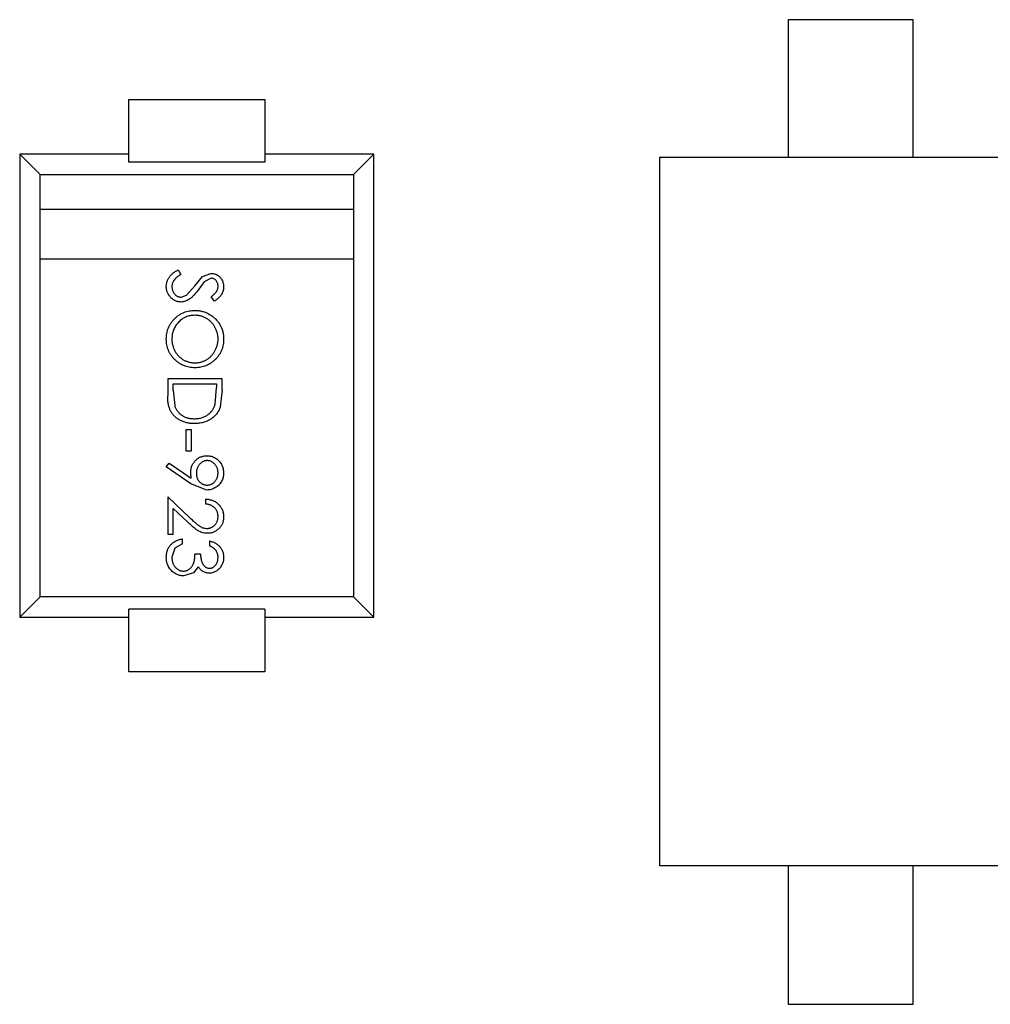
# Model space of a CAD drawing. Header units: millimetres. Extents: x -47 to 199, y -56 to 203.
# Tile 53 of 157: x 141.41 to 143.19, y 16.23 to 18.04. Entities that reach past the tile are written whole.
import ezdxf

# ---------------------------------------------------------------- set-up
doc = ezdxf.new("R2010")
doc.units = ezdxf.units.MM
doc.header["$LTSCALE"] = 1.21
doc.header["$MEASUREMENT"] = 0
doc.layers.get('0').update_dxf_attribs({"linetype": 'CONTINUOUS'})

msp = doc.modelspace()

# ---------------------------------------------------------------- linework, layer by layer
at = {"color": 7, "linetype": 'Continuous'}
for p, q in [((143.0453, 18.036), (142.8159, 18.036)), ((142.8159, 18.036), (142.8159, 17.784)), ((143.0453, 17.784), (143.0453, 18.036)), ((141.6064, 17.8896), (141.8564, 17.8896)), ((141.6064, 17.7748), (141.6064, 17.8896)), ((141.8564, 17.8896), (141.8564, 17.7748)), ((141.6064, 17.7895), (141.4066, 17.7895)), ((141.4066, 17.7895), (141.444, 17.752)), ((141.4066, 17.7895), (141.4066, 16.9398)), ((141.8564, 17.7748), (141.6064, 17.7748)), ((142.0562, 17.7895), (141.8564, 17.7895)), ((142.0562, 17.7895), (142.0188, 17.752)), ((142.0562, 16.9398), (142.0562, 17.7895)), ((142.5806, 17.784), (144.2806, 17.784)), ((142.5806, 16.484), (142.5806, 17.784)), ((141.444, 17.752), (142.0188, 17.752)), ((141.444, 17.6885), (141.444, 17.752)), ((142.0188, 17.752), (142.0188, 17.6885)), ((141.4438, 17.5967), (141.4438, 17.6885)), ((141.444, 17.6885), (142.0188, 17.6885)), ((142.0189, 17.6885), (142.0189, 17.5967)), ((142.0188, 17.5967), (141.444, 17.5967)), ((141.444, 16.9773), (141.444, 17.5967)), ((142.0188, 17.5967), (142.0188, 16.9773)), ((141.6973, 17.5771), (141.7023, 17.5686)), ((141.7284, 17.5487), (141.742, 17.5651)), ((141.742, 17.5651), (141.7572, 17.5707)), ((141.7576, 17.5617), (141.7447, 17.5551)), ((141.7124, 17.5307), (141.7284, 17.5487)), ((141.7447, 17.5551), (141.7348, 17.5417)), ((141.7026, 17.5271), (141.7124, 17.5307)), ((141.7636, 17.5194), (141.7575, 17.5275)), ((141.778, 17.3771), (141.678, 17.3771)), ((141.678, 17.3771), (141.678, 17.3461)), ((141.778, 17.3569), (141.778, 17.3771)), ((141.6882, 17.3681), (141.7677, 17.3681)), ((141.6882, 17.3566), (141.6882, 17.3681)), ((141.7649, 17.3304), (141.7677, 17.3611)), ((141.7677, 17.3681), (141.7677, 17.3611)), ((141.6882, 17.3566), (141.6908, 17.328)), ((141.778, 17.3569), (141.7744, 17.3252)), ((141.7216, 17.2835), (141.7113, 17.2835)), ((141.7113, 17.2835), (141.7113, 17.245)), ((141.7216, 17.245), (141.7216, 17.2835)), ((141.7113, 17.245), (141.7216, 17.245)), ((141.6754, 17.2155), (141.6804, 17.2227)), ((141.7205, 17.1848), (141.6754, 17.2155)), ((141.6804, 17.2227), (141.7211, 17.1949)), ((141.7211, 17.1949), (141.7203, 17.2054)), ((141.7498, 17.1732), (141.7205, 17.1848)), ((141.678, 17.1604), (141.7194, 17.1216)), ((141.678, 17.1604), (141.678, 17.0925)), ((141.7472, 17.1566), (141.7472, 17.1476)), ((141.7149, 17.114), (141.6882, 17.139)), ((141.6882, 17.0925), (141.6882, 17.139)), ((141.678, 17.0925), (141.6882, 17.0925)), ((141.7049, 17.0745), (141.6911, 17.0667)), ((141.7049, 17.0745), (141.7049, 17.0835)), ((141.7549, 17.0797), (141.7549, 17.0707)), ((141.6911, 17.0667), (141.6857, 17.05)), ((141.7382, 17.0553), (141.728, 17.0553)), ((141.7255, 17.0215), (141.7077, 17.0155)), ((141.734, 17.0324), (141.7255, 17.0215)), ((141.4066, 16.9398), (141.444, 16.9773)), ((142.0188, 16.9773), (141.444, 16.9773)), ((142.0562, 16.9398), (142.0188, 16.9773)), ((141.8564, 16.9545), (141.6064, 16.9545)), ((141.6064, 16.8396), (141.6064, 16.9545)), ((141.8564, 16.9545), (141.8564, 16.8396)), ((141.4066, 16.9398), (141.6064, 16.9398)), ((141.8564, 16.9398), (142.0562, 16.9398)), ((141.8564, 16.8396), (141.6064, 16.8396)), ((144.2682, 16.484), (142.5806, 16.484)), ((142.8159, 16.484), (142.8159, 16.2297)), ((143.0453, 16.2297), (143.0453, 16.484)), ((142.8159, 16.2297), (143.0453, 16.2297))]:
    msp.add_line(p, q, dxfattribs=at)
for points, knots in [([(141.6754, 17.5467), (141.6754, 17.5474), (141.6755, 17.5489), (141.6757, 17.5512), (141.6761, 17.5533), (141.6767, 17.5554), (141.6774, 17.5575), (141.6782, 17.5595), (141.6793, 17.5614), (141.6804, 17.5634), (141.6818, 17.5652), (141.6834, 17.567), (141.6852, 17.5688), (141.6872, 17.5705), (141.6894, 17.5723), (141.6918, 17.5739), (141.6945, 17.5755), (141.6963, 17.5766), (141.6973, 17.5771)], [0, 0, 0, 0, 0.057208, 0.113696, 0.169178, 0.224159, 0.27872, 0.333794, 0.389241, 0.445822, 0.503704, 0.564294, 0.627975, 0.695038, 0.765373, 0.839611, 0.917538, 1, 1, 1, 1]), ([(141.7023, 17.5686), (141.701, 17.5678), (141.6985, 17.5663), (141.6951, 17.5638), (141.6922, 17.5612), (141.6898, 17.5585), (141.688, 17.5557), (141.6867, 17.5528), (141.6858, 17.5498), (141.6857, 17.5477), (141.6857, 17.5467)], [0, 0, 0, 0, 0.159004, 0.304646, 0.438547, 0.562322, 0.677433, 0.786897, 0.893611, 1, 1, 1, 1]), ([(141.7572, 17.5707), (141.7583, 17.5706), (141.7604, 17.5706), (141.7634, 17.5699), (141.7663, 17.569), (141.7691, 17.5676), (141.7716, 17.5658), (141.7739, 17.5637), (141.7759, 17.5613), (141.7775, 17.5586), (141.7789, 17.5557), (141.7799, 17.5526), (141.7804, 17.5493), (141.7805, 17.5471), (141.7806, 17.546)], [0, 0, 0, 0, 0.083785, 0.16578, 0.24628, 0.327461, 0.408797, 0.489715, 0.571376, 0.655523, 0.741019, 0.826547, 0.911989, 1, 1, 1, 1]), ([(141.7703, 17.547), (141.7703, 17.5481), (141.7702, 17.5501), (141.7695, 17.5529), (141.7683, 17.5554), (141.7667, 17.5576), (141.7648, 17.5594), (141.7626, 17.5608), (141.7602, 17.5616), (141.7585, 17.5617), (141.7576, 17.5617)], [0, 0, 0, 0, 0.143073, 0.275903, 0.402371, 0.528414, 0.650356, 0.765895, 0.880774, 1, 1, 1, 1]), ([(141.7025, 17.5181), (141.7016, 17.5181), (141.6998, 17.5182), (141.6972, 17.5186), (141.6947, 17.5192), (141.6923, 17.5202), (141.6899, 17.5213), (141.6876, 17.5228), (141.6855, 17.5245), (141.6834, 17.5264), (141.6816, 17.5285), (141.6799, 17.5308), (141.6785, 17.5332), (141.6774, 17.5357), (141.6765, 17.5382), (141.6759, 17.541), (141.6755, 17.5438), (141.6754, 17.5457), (141.6754, 17.5467)], [0, 0, 0, 0, 0.061484, 0.121775, 0.18092, 0.240256, 0.300114, 0.361146, 0.423501, 0.488669, 0.553954, 0.617581, 0.680238, 0.742187, 0.804663, 0.868259, 0.93302, 1, 1, 1, 1]), ([(141.6857, 17.5467), (141.6857, 17.5458), (141.6858, 17.5441), (141.6862, 17.5415), (141.6869, 17.539), (141.688, 17.5367), (141.6892, 17.5345), (141.6907, 17.5325), (141.6924, 17.5309), (141.6942, 17.5295), (141.6962, 17.5284), (141.6983, 17.5276), (141.7005, 17.5272), (141.7019, 17.5271), (141.7026, 17.5271)], [0, 0, 0, 0, 0.091264, 0.18093, 0.270088, 0.360156, 0.448343, 0.532666, 0.613834, 0.693982, 0.772716, 0.849335, 0.923967, 1, 1, 1, 1]), ([(141.7348, 17.5417), (141.734, 17.5406), (141.7324, 17.5385), (141.7301, 17.5355), (141.7279, 17.5328), (141.7257, 17.5303), (141.7236, 17.5281), (141.7216, 17.5262), (141.7196, 17.5245), (141.7171, 17.5227), (141.714, 17.5209), (141.7101, 17.5193), (141.7063, 17.5183), (141.7038, 17.5182), (141.7025, 17.5181)], [0, 0, 0, 0, 0.096972, 0.187773, 0.272396, 0.351321, 0.424335, 0.491909, 0.554233, 0.611268, 0.716348, 0.81454, 0.908495, 1, 1, 1, 1]), ([(141.7575, 17.5275), (141.7581, 17.528), (141.7593, 17.5289), (141.761, 17.5304), (141.7626, 17.5317), (141.7639, 17.5331), (141.7652, 17.5343), (141.7662, 17.5355), (141.7671, 17.5366), (141.768, 17.5381), (141.7689, 17.5399), (141.7697, 17.5422), (141.7702, 17.5446), (141.7703, 17.5462), (141.7703, 17.547)], [0, 0, 0, 0, 0.098469, 0.189629, 0.274184, 0.352183, 0.423199, 0.488551, 0.548473, 0.60144, 0.701198, 0.799592, 0.898545, 1, 1, 1, 1]), ([(141.7806, 17.546), (141.7805, 17.5449), (141.7804, 17.5425), (141.7797, 17.5391), (141.7786, 17.5358), (141.7772, 17.5331), (141.7759, 17.531), (141.7747, 17.5294), (141.7733, 17.5278), (141.7718, 17.5261), (141.77, 17.5245), (141.7681, 17.5228), (141.7659, 17.5211), (141.7644, 17.52), (141.7636, 17.5194)], [0, 0, 0, 0, 0.107233, 0.213252, 0.31883, 0.426794, 0.483646, 0.543604, 0.608308, 0.677127, 0.750686, 0.828713, 0.91219, 1, 1, 1, 1]), ([(141.6754, 17.45), (141.6755, 17.4518), (141.6756, 17.4554), (141.6763, 17.4606), (141.6775, 17.4657), (141.6791, 17.4705), (141.6813, 17.4751), (141.6839, 17.4795), (141.6871, 17.4836), (141.6906, 17.4875), (141.6945, 17.4911), (141.6986, 17.4942), (141.7029, 17.4968), (141.7075, 17.499), (141.7122, 17.5007), (141.7172, 17.5018), (141.7223, 17.5026), (141.7258, 17.5027), (141.7275, 17.5027)], [0, 0, 0, 0, 0.065819, 0.129747, 0.192072, 0.253459, 0.31457, 0.37628, 0.439026, 0.503267, 0.567493, 0.629705, 0.691, 0.751452, 0.812004, 0.87315, 0.935635, 1, 1, 1, 1]), ([(141.7276, 17.4938), (141.7261, 17.4937), (141.7233, 17.4936), (141.7191, 17.493), (141.7151, 17.4921), (141.7113, 17.4906), (141.7077, 17.4888), (141.7042, 17.4866), (141.7009, 17.484), (141.6978, 17.4811), (141.6949, 17.4778), (141.6925, 17.4744), (141.6904, 17.4708), (141.6887, 17.467), (141.6873, 17.4631), (141.6864, 17.459), (141.6858, 17.4547), (141.6857, 17.4518), (141.6857, 17.4504)], [0, 0, 0, 0, 0.064504, 0.126899, 0.187747, 0.24815, 0.308586, 0.369583, 0.431827, 0.49618, 0.560668, 0.623504, 0.68526, 0.746537, 0.808327, 0.870486, 0.934317, 1, 1, 1, 1]), ([(141.7275, 17.5027), (141.7287, 17.5027), (141.7311, 17.5027), (141.7346, 17.5023), (141.7381, 17.5018), (141.7415, 17.501), (141.7448, 17.5), (141.748, 17.4989), (141.7512, 17.4974), (141.7543, 17.4958), (141.7573, 17.494), (141.7601, 17.492), (141.7628, 17.4899), (141.7653, 17.4876), (141.7676, 17.4851), (141.7698, 17.4825), (141.7718, 17.4797), (141.7736, 17.4768), (141.7753, 17.4738), (141.7767, 17.4707), (141.7779, 17.4675), (141.7788, 17.4643), (141.7796, 17.461), (141.7801, 17.4577), (141.7805, 17.4543), (141.7805, 17.452), (141.7806, 17.4508)], [0, 0, 0, 0, 0.043209, 0.085873, 0.12812, 0.170152, 0.211918, 0.253753, 0.296006, 0.338443, 0.381015, 0.42282, 0.464089, 0.505126, 0.545975, 0.586985, 0.628339, 0.670084, 0.711992, 0.753039, 0.794049, 0.834886, 0.875498, 0.916547, 0.958004, 1, 1, 1, 1]), ([(141.7703, 17.4504), (141.7703, 17.4513), (141.7703, 17.4532), (141.77, 17.456), (141.7695, 17.4588), (141.7689, 17.4615), (141.7681, 17.4642), (141.7671, 17.4669), (141.7659, 17.4695), (141.7646, 17.472), (141.7631, 17.4745), (141.7615, 17.4769), (141.7598, 17.4791), (141.7579, 17.4812), (141.7559, 17.4831), (141.7538, 17.4849), (141.7515, 17.4865), (141.7492, 17.488), (141.7467, 17.4894), (141.7442, 17.4906), (141.7416, 17.4915), (141.7389, 17.4923), (141.7362, 17.493), (141.7334, 17.4934), (141.7305, 17.4937), (141.7286, 17.4937), (141.7276, 17.4938)], [0, 0, 0, 0, 0.042023, 0.083645, 0.124984, 0.166247, 0.207702, 0.249631, 0.291742, 0.334743, 0.37746, 0.419556, 0.461044, 0.502096, 0.542891, 0.583801, 0.624864, 0.666225, 0.707399, 0.748557, 0.789655, 0.83074, 0.87207, 0.913993, 0.956498, 1, 1, 1, 1]), ([(141.728, 17.3976), (141.7262, 17.3976), (141.7227, 17.3977), (141.7175, 17.3985), (141.7125, 17.3997), (141.7077, 17.4013), (141.7031, 17.4035), (141.6987, 17.4061), (141.6946, 17.4092), (141.6907, 17.4128), (141.6871, 17.4167), (141.684, 17.4208), (141.6813, 17.4251), (141.6792, 17.4297), (141.6775, 17.4345), (141.6763, 17.4395), (141.6756, 17.4447), (141.6755, 17.4482), (141.6754, 17.45)], [0, 0, 0, 0, 0.065227, 0.128569, 0.19032, 0.251378, 0.312388, 0.373789, 0.436431, 0.500567, 0.564687, 0.627136, 0.688455, 0.749246, 0.810155, 0.871671, 0.934773, 1, 1, 1, 1]), ([(141.6857, 17.4504), (141.6857, 17.4494), (141.6857, 17.4474), (141.686, 17.4445), (141.6864, 17.4416), (141.6871, 17.4388), (141.6878, 17.4361), (141.6888, 17.4334), (141.6899, 17.4308), (141.6912, 17.4282), (141.6927, 17.4257), (141.6943, 17.4234), (141.696, 17.4212), (141.6978, 17.4191), (141.6998, 17.4172), (141.7019, 17.4154), (141.7041, 17.4138), (141.7065, 17.4123), (141.709, 17.4109), (141.7115, 17.4098), (141.7141, 17.4088), (141.7167, 17.408), (141.7195, 17.4073), (141.7223, 17.4069), (141.7251, 17.4066), (141.7271, 17.4066), (141.7281, 17.4066)], [0, 0, 0, 0, 0.043633, 0.086538, 0.129177, 0.171436, 0.213416, 0.255266, 0.297369, 0.339941, 0.382347, 0.423953, 0.464871, 0.505572, 0.546003, 0.586568, 0.627065, 0.668271, 0.709549, 0.750428, 0.791096, 0.832027, 0.873136, 0.914611, 0.956956, 1, 1, 1, 1]), ([(141.7806, 17.4508), (141.7805, 17.449), (141.7804, 17.4453), (141.7797, 17.44), (141.7785, 17.4349), (141.7769, 17.43), (141.7747, 17.4253), (141.7721, 17.4209), (141.769, 17.4167), (141.7654, 17.4128), (141.7616, 17.4093), (141.7574, 17.4061), (141.7531, 17.4035), (141.7485, 17.4013), (141.7437, 17.3996), (141.7387, 17.3985), (141.7334, 17.3977), (141.7298, 17.3976), (141.728, 17.3976)], [0, 0, 0, 0, 0.06657, 0.130749, 0.193413, 0.254989, 0.316114, 0.377262, 0.439401, 0.502971, 0.566525, 0.628231, 0.689091, 0.749345, 0.81017, 0.87161, 0.934869, 1, 1, 1, 1]), ([(141.7281, 17.4066), (141.729, 17.4066), (141.7309, 17.4066), (141.7338, 17.4069), (141.7366, 17.4073), (141.7393, 17.408), (141.7419, 17.4088), (141.7445, 17.4098), (141.7469, 17.4109), (141.7494, 17.4123), (141.7517, 17.4138), (141.7539, 17.4154), (141.756, 17.4172), (141.758, 17.4191), (141.7598, 17.4212), (141.7615, 17.4235), (141.7631, 17.4258), (141.7646, 17.4284), (141.7659, 17.431), (141.7671, 17.4336), (141.7681, 17.4363), (141.7689, 17.439), (141.7695, 17.4418), (141.77, 17.4446), (141.7703, 17.4475), (141.7703, 17.4494), (141.7703, 17.4504)], [0, 0, 0, 0, 0.042915, 0.08513, 0.126473, 0.167453, 0.207976, 0.248249, 0.28875, 0.32967, 0.370537, 0.411129, 0.451819, 0.492406, 0.533486, 0.575263, 0.617441, 0.660672, 0.70394, 0.746868, 0.789079, 0.831104, 0.873238, 0.915166, 0.957381, 1, 1, 1, 1]), ([(141.7267, 17.295), (141.7255, 17.2951), (141.7231, 17.2951), (141.7195, 17.2954), (141.716, 17.2959), (141.7126, 17.2966), (141.7094, 17.2975), (141.7062, 17.2986), (141.7032, 17.2998), (141.7003, 17.3013), (141.6975, 17.303), (141.6949, 17.3047), (141.6926, 17.3066), (141.6903, 17.3086), (141.6883, 17.3107), (141.6865, 17.3129), (141.6849, 17.3153), (141.6834, 17.3178), (141.6821, 17.3205), (141.681, 17.3234), (141.6801, 17.3266), (141.6793, 17.33), (141.6787, 17.3337), (141.6783, 17.3376), (141.678, 17.3418), (141.678, 17.3446), (141.678, 17.3461)], [0, 0, 0, 0, 0.046081, 0.090807, 0.134295, 0.177024, 0.218823, 0.260244, 0.30108, 0.341614, 0.381583, 0.42012, 0.458075, 0.494738, 0.531195, 0.566934, 0.602713, 0.638327, 0.674853, 0.713467, 0.754442, 0.797815, 0.843989, 0.893072, 0.944963, 1, 1, 1, 1]), ([(141.6908, 17.328), (141.6911, 17.3271), (141.6917, 17.3253), (141.6929, 17.3227), (141.6943, 17.3203), (141.6958, 17.318), (141.6975, 17.3159), (141.6994, 17.3139), (141.7015, 17.3121), (141.7038, 17.3104), (141.7062, 17.3089), (141.7088, 17.3076), (141.7114, 17.3065), (141.7142, 17.3056), (141.7172, 17.3049), (141.7203, 17.3044), (141.7235, 17.3041), (141.7256, 17.304), (141.7267, 17.304)], [0, 0, 0, 0, 0.062415, 0.123338, 0.183125, 0.241783, 0.300579, 0.35968, 0.418882, 0.479531, 0.540851, 0.602303, 0.664463, 0.727806, 0.792895, 0.859672, 0.928464, 1, 1, 1, 1]), ([(141.7267, 17.304), (141.7279, 17.304), (141.7302, 17.3041), (141.7336, 17.3044), (141.7368, 17.3049), (141.7399, 17.3057), (141.7429, 17.3067), (141.7458, 17.3079), (141.7485, 17.3093), (141.7511, 17.3109), (141.7535, 17.3128), (141.7558, 17.3148), (141.7578, 17.3169), (141.7596, 17.3193), (141.7613, 17.3218), (141.7627, 17.3245), (141.7639, 17.3273), (141.7646, 17.3293), (141.7649, 17.3304)], [0, 0, 0, 0, 0.070151, 0.137813, 0.203226, 0.267174, 0.330024, 0.391794, 0.453084, 0.514334, 0.575, 0.634865, 0.694116, 0.753442, 0.813126, 0.87408, 0.936007, 1, 1, 1, 1]), ([(141.7744, 17.3252), (141.7739, 17.324), (141.7731, 17.3217), (141.7714, 17.3185), (141.7696, 17.3154), (141.7675, 17.3125), (141.7651, 17.3099), (141.7626, 17.3073), (141.7598, 17.3051), (141.7567, 17.303), (141.7535, 17.3011), (141.7501, 17.2995), (141.7466, 17.2981), (141.7429, 17.297), (141.7391, 17.2961), (141.7351, 17.2955), (141.731, 17.2951), (141.7282, 17.2951), (141.7267, 17.295)], [0, 0, 0, 0, 0.061545, 0.121694, 0.181155, 0.239875, 0.298702, 0.357647, 0.417605, 0.478494, 0.540407, 0.602345, 0.665004, 0.728559, 0.793651, 0.860534, 0.929236, 1, 1, 1, 1]), ([(141.7203, 17.2054), (141.7203, 17.2065), (141.7204, 17.2085), (141.7208, 17.2116), (141.7214, 17.2145), (141.7224, 17.2173), (141.7236, 17.2199), (141.7251, 17.2225), (141.7268, 17.2249), (141.7288, 17.2272), (141.731, 17.2292), (141.7333, 17.2311), (141.7358, 17.2326), (141.7384, 17.2339), (141.7411, 17.2349), (141.7439, 17.2356), (141.7469, 17.236), (141.7489, 17.236), (141.7499, 17.2361)], [0, 0, 0, 0, 0.066295, 0.130131, 0.192862, 0.25436, 0.31591, 0.377338, 0.440205, 0.504175, 0.568034, 0.630228, 0.690861, 0.751422, 0.811466, 0.87275, 0.935391, 1, 1, 1, 1]), ([(141.7499, 17.2361), (141.7513, 17.236), (141.7541, 17.2359), (141.7581, 17.2351), (141.7619, 17.2338), (141.7654, 17.232), (141.7687, 17.2298), (141.7717, 17.2271), (141.7743, 17.2239), (141.7765, 17.2204), (141.7783, 17.2166), (141.7796, 17.2126), (141.7804, 17.2084), (141.7805, 17.2056), (141.7806, 17.2042)], [0, 0, 0, 0, 0.085249, 0.167327, 0.248175, 0.328829, 0.409908, 0.490584, 0.572993, 0.658265, 0.744222, 0.82906, 0.913938, 1, 1, 1, 1]), ([(141.7504, 17.2271), (141.7498, 17.2271), (141.7484, 17.227), (141.7465, 17.2267), (141.7446, 17.2262), (141.7428, 17.2254), (141.741, 17.2244), (141.7394, 17.2233), (141.7378, 17.2219), (141.7363, 17.2203), (141.735, 17.2185), (141.7338, 17.2167), (141.7328, 17.2148), (141.732, 17.2127), (141.7313, 17.2106), (141.7309, 17.2084), (141.7306, 17.2061), (141.7306, 17.2046), (141.7306, 17.2038)], [0, 0, 0, 0, 0.05954, 0.117423, 0.17444, 0.231734, 0.289722, 0.3492, 0.410516, 0.47508, 0.540094, 0.604444, 0.668697, 0.73211, 0.796739, 0.862906, 0.930462, 1, 1, 1, 1]), ([(141.7703, 17.2047), (141.7703, 17.2055), (141.7702, 17.2069), (141.77, 17.2092), (141.7695, 17.2113), (141.7689, 17.2133), (141.768, 17.2152), (141.767, 17.2171), (141.7658, 17.2189), (141.7645, 17.2205), (141.763, 17.2221), (141.7614, 17.2234), (141.7598, 17.2245), (141.7581, 17.2255), (141.7563, 17.2262), (141.7544, 17.2267), (141.7524, 17.227), (141.7511, 17.2271), (141.7504, 17.2271)], [0, 0, 0, 0, 0.068712, 0.134812, 0.199538, 0.263335, 0.326747, 0.390328, 0.454126, 0.519203, 0.58351, 0.645497, 0.70529, 0.763488, 0.821856, 0.880004, 0.939108, 1, 1, 1, 1]), ([(141.7306, 17.2038), (141.7306, 17.203), (141.7306, 17.2014), (141.7309, 17.1992), (141.7313, 17.197), (141.732, 17.195), (141.7328, 17.1931), (141.7338, 17.1913), (141.735, 17.1896), (141.7363, 17.1881), (141.7378, 17.1867), (141.7394, 17.1855), (141.741, 17.1845), (141.7428, 17.1837), (141.7446, 17.183), (141.7465, 17.1825), (141.7484, 17.1823), (141.7498, 17.1822), (141.7504, 17.1822)], [0, 0, 0, 0, 0.072713, 0.141547, 0.208363, 0.272462, 0.33539, 0.397711, 0.459383, 0.522098, 0.584315, 0.644392, 0.703345, 0.761509, 0.82003, 0.878517, 0.938265, 1, 1, 1, 1]), ([(141.7806, 17.2042), (141.7805, 17.2028), (141.7804, 17.2001), (141.7796, 17.1961), (141.7784, 17.1922), (141.7766, 17.1886), (141.7744, 17.1852), (141.7718, 17.1821), (141.7687, 17.1795), (141.7653, 17.1773), (141.7616, 17.1755), (141.7578, 17.1742), (141.7539, 17.1734), (141.7512, 17.1733), (141.7498, 17.1732)], [0, 0, 0, 0, 0.085532, 0.169003, 0.251943, 0.335682, 0.419409, 0.501265, 0.583703, 0.668, 0.751919, 0.834598, 0.916526, 1, 1, 1, 1]), ([(141.7504, 17.1822), (141.7511, 17.1822), (141.7524, 17.1823), (141.7544, 17.1826), (141.7563, 17.1831), (141.7581, 17.1838), (141.7598, 17.1848), (141.7614, 17.1859), (141.763, 17.1872), (141.7645, 17.1888), (141.7658, 17.1904), (141.767, 17.1922), (141.768, 17.1941), (141.7689, 17.196), (141.7695, 17.1981), (141.77, 17.2002), (141.7702, 17.2024), (141.7703, 17.2039), (141.7703, 17.2047)], [0, 0, 0, 0, 0.06076, 0.119735, 0.177757, 0.235999, 0.29407, 0.353733, 0.415973, 0.48014, 0.545076, 0.608735, 0.672178, 0.735453, 0.799112, 0.864284, 0.930837, 1, 1, 1, 1]), ([(141.7472, 17.1566), (141.7484, 17.1565), (141.7508, 17.1564), (141.7542, 17.1559), (141.7574, 17.1551), (141.7605, 17.154), (141.7634, 17.1527), (141.7662, 17.151), (141.7688, 17.1491), (141.7712, 17.1469), (141.7734, 17.1446), (141.7753, 17.142), (141.7769, 17.1393), (141.7783, 17.1365), (141.7793, 17.1336), (141.78, 17.1305), (141.7805, 17.1273), (141.7805, 17.1251), (141.7806, 17.124)], [0, 0, 0, 0, 0.068791, 0.135103, 0.198979, 0.261904, 0.323495, 0.385195, 0.446969, 0.509765, 0.572251, 0.633405, 0.693251, 0.752583, 0.812579, 0.873275, 0.93555, 1, 1, 1, 1]), ([(141.7703, 17.1244), (141.7703, 17.1252), (141.7702, 17.1267), (141.77, 17.129), (141.7695, 17.1311), (141.7688, 17.1332), (141.768, 17.1352), (141.7669, 17.137), (141.7657, 17.1388), (141.7643, 17.1404), (141.7627, 17.1419), (141.7609, 17.1432), (141.759, 17.1444), (141.7569, 17.1454), (141.7547, 17.1462), (141.7524, 17.1469), (141.7498, 17.1473), (141.7481, 17.1475), (141.7472, 17.1476)], [0, 0, 0, 0, 0.064439, 0.126547, 0.186887, 0.245878, 0.304041, 0.362191, 0.420976, 0.48066, 0.5406, 0.600689, 0.661936, 0.724443, 0.789038, 0.856314, 0.926352, 1, 1, 1, 1]), ([(141.75, 17.1027), (141.7507, 17.1027), (141.7521, 17.1028), (141.754, 17.1031), (141.7559, 17.1036), (141.7578, 17.1043), (141.7595, 17.1052), (141.7612, 17.1063), (141.7628, 17.1075), (141.7643, 17.109), (141.7657, 17.1106), (141.767, 17.1123), (141.768, 17.1141), (141.7688, 17.116), (141.7695, 17.118), (141.77, 17.1201), (141.7702, 17.1222), (141.7703, 17.1237), (141.7703, 17.1244)], [0, 0, 0, 0, 0.061965, 0.122122, 0.180988, 0.239933, 0.299906, 0.359989, 0.421776, 0.486576, 0.551535, 0.615018, 0.677259, 0.73973, 0.80305, 0.866495, 0.931973, 1, 1, 1, 1]), ([(141.7508, 17.0938), (141.7494, 17.0938), (141.7467, 17.0939), (141.7426, 17.0947), (141.7387, 17.096), (141.7355, 17.0975), (141.733, 17.0991), (141.7309, 17.1005), (141.7286, 17.1021), (141.7262, 17.104), (141.7236, 17.1062), (141.7209, 17.1086), (141.718, 17.1112), (141.716, 17.113), (141.7149, 17.114)], [0, 0, 0, 0, 0.098702, 0.195672, 0.292422, 0.391343, 0.444462, 0.504229, 0.570352, 0.642546, 0.722288, 0.807921, 0.90047, 1, 1, 1, 1]), ([(141.7194, 17.1216), (141.7204, 17.1207), (141.7223, 17.1189), (141.725, 17.1163), (141.7276, 17.114), (141.7299, 17.112), (141.7321, 17.1102), (141.7341, 17.1086), (141.7359, 17.1074), (141.738, 17.106), (141.7405, 17.1047), (141.7436, 17.1035), (141.7468, 17.1029), (141.7489, 17.1028), (141.75, 17.1027)], [0, 0, 0, 0, 0.110803, 0.212829, 0.306101, 0.390647, 0.466924, 0.534481, 0.593587, 0.644557, 0.7362, 0.825024, 0.911986, 1, 1, 1, 1]), ([(141.7806, 17.124), (141.7805, 17.1229), (141.7805, 17.1207), (141.78, 17.1176), (141.7794, 17.1146), (141.7784, 17.1117), (141.7771, 17.1091), (141.7756, 17.1066), (141.7738, 17.1042), (141.7717, 17.1021), (141.7695, 17.1001), (141.7671, 17.0984), (141.7646, 17.097), (141.7621, 17.0958), (141.7594, 17.0949), (141.7566, 17.0942), (141.7538, 17.0938), (141.7518, 17.0938), (141.7508, 17.0938)], [0, 0, 0, 0, 0.069475, 0.136517, 0.200789, 0.26383, 0.325735, 0.387291, 0.449509, 0.512968, 0.576275, 0.63758, 0.697903, 0.757172, 0.816599, 0.876653, 0.93729, 1, 1, 1, 1]), ([(141.6754, 17.0501), (141.6755, 17.0512), (141.6755, 17.0533), (141.6758, 17.0564), (141.6764, 17.0594), (141.6773, 17.0622), (141.6783, 17.0649), (141.6796, 17.0674), (141.6811, 17.0698), (141.6829, 17.0721), (141.6849, 17.0742), (141.6871, 17.0761), (141.6895, 17.0778), (141.6922, 17.0793), (141.695, 17.0807), (141.6981, 17.0818), (141.7014, 17.0828), (141.7037, 17.0833), (141.7049, 17.0835)], [0, 0, 0, 0, 0.065541, 0.128963, 0.190377, 0.250092, 0.308548, 0.366398, 0.424542, 0.48317, 0.542243, 0.601739, 0.662506, 0.724856, 0.789128, 0.856346, 0.926295, 1, 1, 1, 1]), ([(141.7549, 17.0797), (141.7559, 17.0794), (141.7579, 17.0789), (141.7607, 17.0779), (141.7634, 17.0769), (141.7658, 17.0756), (141.7681, 17.0742), (141.7702, 17.0725), (141.7722, 17.0708), (141.7739, 17.0688), (141.7755, 17.0668), (141.7768, 17.0647), (141.778, 17.0624), (141.7789, 17.0601), (141.7796, 17.0577), (141.7802, 17.0551), (141.7805, 17.0525), (141.7805, 17.0508), (141.7806, 17.0499)], [0, 0, 0, 0, 0.072625, 0.141977, 0.208985, 0.273957, 0.336889, 0.398745, 0.460116, 0.520825, 0.580994, 0.640152, 0.698622, 0.757271, 0.816427, 0.876254, 0.937165, 1, 1, 1, 1]), ([(141.7703, 17.0498), (141.7703, 17.0509), (141.7702, 17.0531), (141.7695, 17.0563), (141.7684, 17.0593), (141.7671, 17.0616), (141.7658, 17.0633), (141.7647, 17.0645), (141.7635, 17.0657), (141.762, 17.0667), (141.7605, 17.0678), (141.7588, 17.0688), (141.7569, 17.0698), (141.7556, 17.0704), (141.7549, 17.0707)], [0, 0, 0, 0, 0.122712, 0.239685, 0.351816, 0.463766, 0.520818, 0.579448, 0.640604, 0.705298, 0.773634, 0.844669, 0.920057, 1, 1, 1, 1]), ([(141.7068, 17.0245), (141.7078, 17.0246), (141.7096, 17.0247), (141.7124, 17.0253), (141.715, 17.0264), (141.7175, 17.0279), (141.7198, 17.0298), (141.7219, 17.032), (141.7236, 17.0345), (141.7247, 17.0368), (141.7255, 17.0389), (141.7261, 17.0406), (141.7265, 17.0426), (141.7269, 17.0447), (141.7273, 17.0471), (141.7276, 17.0497), (141.7278, 17.0524), (141.7279, 17.0543), (141.728, 17.0553)], [0, 0, 0, 0, 0.066909, 0.133485, 0.201035, 0.271234, 0.34288, 0.413836, 0.485977, 0.56023, 0.599884, 0.644055, 0.691892, 0.744688, 0.801492, 0.862858, 0.929328, 1, 1, 1, 1]), ([(141.7382, 17.0553), (141.7383, 17.0541), (141.7383, 17.0516), (141.7388, 17.0481), (141.7395, 17.0447), (141.7405, 17.0416), (141.7418, 17.0387), (141.7432, 17.0362), (141.7448, 17.0341), (141.7465, 17.0324), (141.7484, 17.0312), (141.7504, 17.0303), (141.7525, 17.0298), (141.7539, 17.0297), (141.7546, 17.0297)], [0, 0, 0, 0, 0.110166, 0.215787, 0.318027, 0.417574, 0.51165, 0.596162, 0.672935, 0.74367, 0.810677, 0.874059, 0.936696, 1, 1, 1, 1]), ([(141.7077, 17.0155), (141.7063, 17.0156), (141.7035, 17.0157), (141.6994, 17.0166), (141.6953, 17.018), (141.6915, 17.02), (141.6879, 17.0225), (141.6846, 17.0254), (141.6819, 17.0288), (141.6795, 17.0325), (141.6777, 17.0366), (141.6764, 17.0409), (141.6756, 17.0454), (141.6755, 17.0486), (141.6754, 17.0501)], [0, 0, 0, 0, 0.079648, 0.158922, 0.239619, 0.322609, 0.406035, 0.487602, 0.569685, 0.653036, 0.737436, 0.822478, 0.909748, 1, 1, 1, 1]), ([(141.6857, 17.05), (141.6857, 17.049), (141.6857, 17.0472), (141.6861, 17.0445), (141.6865, 17.042), (141.6872, 17.0396), (141.6881, 17.0374), (141.6892, 17.0353), (141.6905, 17.0333), (141.692, 17.0315), (141.6936, 17.0299), (141.6953, 17.0284), (141.697, 17.0272), (141.6989, 17.0262), (141.7008, 17.0255), (141.7027, 17.0249), (141.7048, 17.0246), (141.7061, 17.0245), (141.7068, 17.0245)], [0, 0, 0, 0, 0.076072, 0.148752, 0.218403, 0.28576, 0.350598, 0.414964, 0.478069, 0.541761, 0.60435, 0.664075, 0.721464, 0.777587, 0.832644, 0.887844, 0.94346, 1, 1, 1, 1]), ([(141.7806, 17.0499), (141.7805, 17.0486), (141.7804, 17.046), (141.7797, 17.0422), (141.7786, 17.0385), (141.777, 17.0351), (141.7751, 17.0318), (141.7728, 17.029), (141.7702, 17.0265), (141.7674, 17.0244), (141.7643, 17.0228), (141.7611, 17.0216), (141.7579, 17.0208), (141.7557, 17.0207), (141.7546, 17.0207)], [0, 0, 0, 0, 0.090254, 0.17854, 0.266093, 0.354631, 0.441886, 0.525747, 0.608114, 0.690197, 0.770821, 0.848326, 0.924012, 1, 1, 1, 1]), ([(141.7546, 17.0297), (141.7551, 17.0297), (141.7562, 17.0297), (141.7577, 17.03), (141.7592, 17.0304), (141.7606, 17.031), (141.7619, 17.0319), (141.7632, 17.0328), (141.7645, 17.034), (141.7657, 17.0354), (141.7668, 17.0368), (141.7677, 17.0384), (141.7685, 17.04), (141.7692, 17.0418), (141.7697, 17.0437), (141.77, 17.0456), (141.7702, 17.0477), (141.7703, 17.0491), (141.7703, 17.0498)], [0, 0, 0, 0, 0.055275, 0.109966, 0.163247, 0.218076, 0.273301, 0.330909, 0.390995, 0.454176, 0.518862, 0.583311, 0.648517, 0.715031, 0.782502, 0.852323, 0.924928, 1, 1, 1, 1]), ([(141.7546, 17.0207), (141.7535, 17.0207), (141.7514, 17.0208), (141.7484, 17.0213), (141.7456, 17.0223), (141.7429, 17.0235), (141.7404, 17.0252), (141.7381, 17.0272), (141.7359, 17.0296), (141.7346, 17.0314), (141.734, 17.0324)], [0, 0, 0, 0, 0.128068, 0.250608, 0.37063, 0.490072, 0.610375, 0.734313, 0.863217, 1, 1, 1, 1])]:
    msp.add_open_spline(points, degree=3, knots=knots, dxfattribs=at)

doc.saveas('drawing.dxf')
